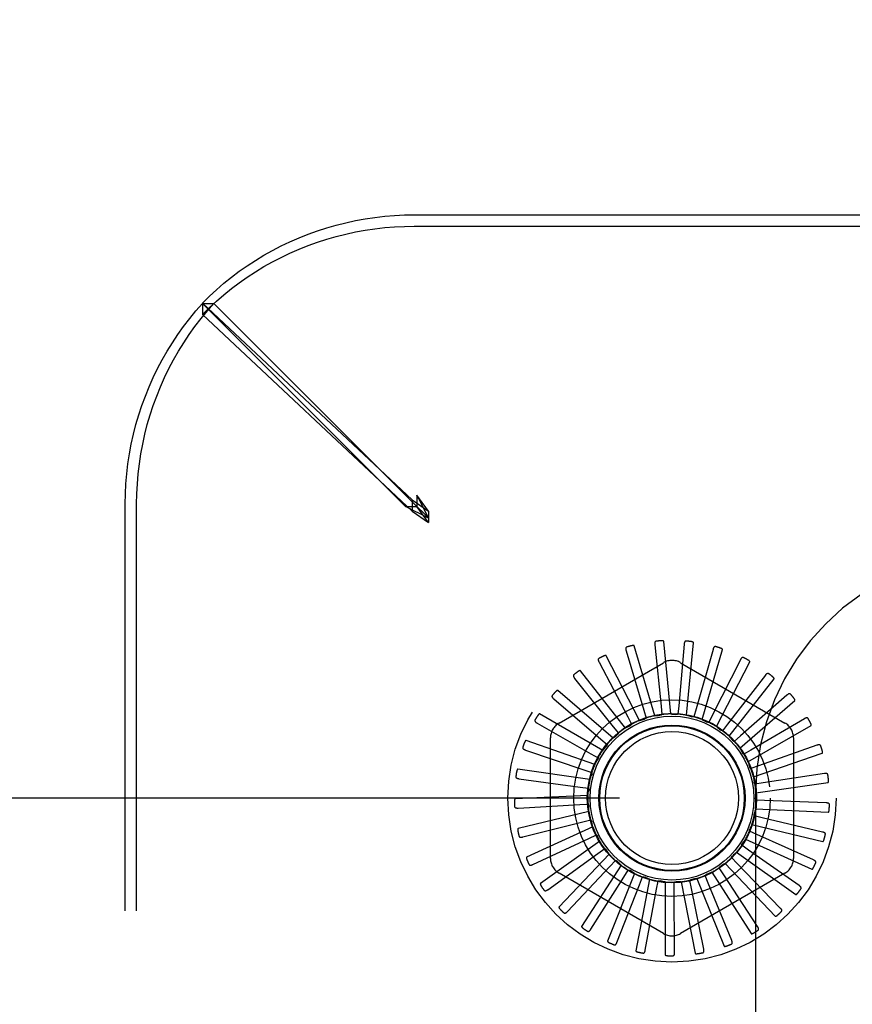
# Model space of a CAD drawing. Header units: inches. Extents: x 0 to 189, y 0 to 122.
# Tile 29 of 51: x 24.9 to 26.33, y 107.85 to 109.54. Entities that reach past the tile are written whole.
import ezdxf

# ---------------------------------------------------------------- set-up
doc = ezdxf.new("R2010")
doc.units = ezdxf.units.IN
doc.header["$LTSCALE"] = 10.388889
doc.header["$MEASUREMENT"] = 0
doc.linetypes.add('HIDDEN', pattern=[0.2, 0.1, -0.1])
doc.layers.get('0').update_dxf_attribs({"linetype": 'CONTINUOUS'})
doc.layers.add('DEFAULT_2', color=8, linetype='HIDDEN')
doc.layers.add('DIMENSIONS', color=7, linetype='CONTINUOUS')
doc.styles.get("Standard").update_dxf_attribs({"font": 'arial.ttf'})
doc.dimstyles.new('DIMSTYLE_1', dxfattribs={"dimtxt": 0.833333, "dimasz": 1.111111, "dimexe": 0.09, "dimexo": 0.07, "dimgap": 0.0375, "dimtad": 0, "dimtih": 1, "dimtoh": 1, "dimzin": 4, "dimdsep": 46, "dimtxsty": 'Standard', "dimblk": '_FILLED', "dimblk1": '_FILLED', "dimblk2": '_FILLED', "dimcen": 0.09, "dimazin": 1, "dimtfac": 1, "dimtdec": 3, "dimtofl": 0, "dimtmove": 0, "dimatfit": 3, "dimldrblk": '_FILLED', "dimfxl": 0, "dimtolj": 1, "dimtzin": 4, "dimarcsym": 0})

# ---------------------------------------------------------------- blocks, each defined once
blk = doc.blocks.new('_FILLED')
at = {"color": 0, "linetype": 'ByBlock'}
blk.add_solid([(0, 0), (-1, 0.2), (-1, -0.2)], dxfattribs=at)
blk = doc.blocks.new('*D18')
at = {"layer": 'DIMENSIONS', "color": 2, "linetype": 'Continuous'}
for p, q in [((18.7726, 114.7318), (18.7726, 118.0742)), ((26.5836, 108.8533), (26.5836, 118.0742)), ((18.7726, 117.0742), (21.1292, 117.0742)), ((26.5836, 117.0742), (24.2271, 117.0742))]:
    blk.add_line(p, q, dxfattribs=at)
at = {"layer": 'DIMENSIONS', "color": 2, "linetype": 'Continuous', "xscale": 1.1111111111, "yscale": 1.1111111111, "zscale": 1.1111111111, "rotation": 180}
blk.add_blockref('_FILLED', (18.7726, 117.0742), dxfattribs=at)
at = {"layer": 'DIMENSIONS', "color": 2, "linetype": 'Continuous', "xscale": 1.1111111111, "yscale": 1.1111111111, "zscale": 1.1111111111}
blk.add_blockref('_FILLED', (26.5836, 117.0742), dxfattribs=at)
at = {"layer": 'DIMENSIONS', "color": 2, "linetype": 'Continuous', "insert": (22.6781, 117.4908), "char_height": 0.83333, "width": 2.26456, "attachment_point": 2, "line_spacing_factor": 0.9}
blk.add_mtext('7.81', dxfattribs=at)
blk = doc.blocks.new('*D20')
at = {"layer": 'DIMENSIONS', "color": 2, "linetype": 'Continuous'}
for p, q in [((25.9309, 108.2006), (15.8859, 108.2006)), ((16.8859, 108.2006), (16.8859, 105.0339)), ((16.8859, 100.2006), (16.8859, 103.3672)), ((25.9309, 100.2006), (15.8859, 100.2006))]:
    blk.add_line(p, q, dxfattribs=at)
at = {"layer": 'DIMENSIONS', "color": 2, "linetype": 'Continuous', "xscale": 1.1111111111, "yscale": 1.1111111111, "zscale": 1.1111111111}
for p, rotation in [((16.8859, 108.2006), 90), ((16.8859, 100.2006), 270)]:
    blk.add_blockref('_FILLED', p, dxfattribs=dict(at, rotation=rotation))
at = {"layer": 'DIMENSIONS', "color": 2, "linetype": 'Continuous', "insert": (16.8859, 104.6172), "char_height": 0.83333, "width": 2.26456, "attachment_point": 2, "line_spacing_factor": 0.9}
blk.add_mtext('8.00', dxfattribs=at)

msp = doc.modelspace()

# ---------------------------------------------------------------- linework, layer by layer
at = {"layer": 'DEFAULT_2', "color": 8, "linetype": 'HIDDEN'}
for p, q in [((25.5792, 109.2006), (35.5881, 109.2006)), ((25.5792, 109.1811), (35.5881, 109.1811)), ((25.216, 109.0491), (25.216, 109.0297)), ((25.216, 109.0491), (25.5755, 108.712)), ((25.5642, 108.7005), (25.2161, 109.0486)), ((25.2161, 109.0486), (25.2356, 109.0486)), ((25.5837, 108.7005), (25.2356, 109.0486)), ((25.216, 109.0297), (25.5755, 108.6926)), ((25.5755, 108.712), (25.5755, 108.6926)), ((25.5755, 108.712), (25.6037, 108.6927)), ((25.5837, 108.72), (25.5837, 108.7005)), ((25.6037, 108.6927), (25.5837, 108.72)), ((25.0836, 99.6961), (25.0836, 108.705)), ((25.1031, 99.6961), (25.1031, 108.705)), ((25.5642, 108.7005), (25.5837, 108.7005)), ((25.5755, 108.6926), (25.6037, 108.6732)), ((25.6037, 108.6732), (25.5837, 108.7005)), ((25.587, 108.6972), (25.5837, 108.7005)), ((25.5937, 108.6906), (25.587, 108.6972)), ((25.597, 108.6938), (25.5904, 108.707)), ((25.6037, 108.6805), (25.5936, 108.6905)), ((25.6037, 108.6805), (25.5937, 108.6906)), ((25.6037, 108.6805), (25.597, 108.6938)), ((25.6037, 108.6927), (25.6037, 108.6732)), ((25.6037, 108.6805), (25.5904, 108.6872)), ((25.9916, 108.3418), (25.9564, 108.4617)), ((25.9917, 108.4635), (26.0025, 108.358)), ((26.0189, 108.3448), (26.007, 108.4692)), ((26.042, 108.4643), (26.0326, 108.3587)), ((26.0462, 108.3426), (26.0581, 108.467)), ((26.0915, 108.4556), (26.0623, 108.3536)), ((26.0726, 108.3353), (26.1078, 108.4552)), ((25.9654, 108.3336), (25.9081, 108.4447)), ((25.9424, 108.4532), (25.973, 108.3516)), ((26.1385, 108.4377), (26.0906, 108.3431)), ((25.8274, 108.3293), (26.0066, 108.4327)), ((25.8961, 108.4337), (25.9453, 108.3398)), ((26.0357, 108.4327), (26.2149, 108.3293)), ((26.0972, 108.3231), (26.1545, 108.4342)), ((25.8542, 108.4058), (25.9204, 108.3229)), ((25.9412, 108.3207), (25.864, 108.4189)), ((26.1813, 108.4112), (26.1163, 108.3274)), ((26.119, 108.3065), (26.1963, 108.4048)), ((25.8184, 108.3705), (25.899, 108.3016)), ((25.92, 108.3034), (25.8255, 108.3852)), ((26.2182, 108.3771), (26.1385, 108.3071)), ((26.0025, 108.358), (26.0039, 108.3438)), ((26.0326, 108.3587), (26.0313, 108.3445)), ((26.0623, 108.3536), (26.0584, 108.3399)), ((26.1373, 108.2861), (26.2318, 108.3679)), ((25.9023, 108.2824), (25.7941, 108.3448)), ((25.9453, 108.3398), (25.9519, 108.3271)), ((25.973, 108.3516), (25.9771, 108.3379)), ((26.0906, 108.3431), (26.0841, 108.3304)), ((26.2481, 108.3366), (26.1566, 108.2829)), ((25.7899, 108.3291), (25.8821, 108.2767)), ((25.9204, 108.3229), (25.9292, 108.3117)), ((25.9494, 108.3248), (25.9492, 108.3247)), ((26.1163, 108.3274), (26.1075, 108.3161)), ((26.1514, 108.2626), (26.2596, 108.3251)), ((25.8128, 108.0971), (25.8128, 108.304)), ((26.1385, 108.3071), (26.1278, 108.2977)), ((26.2295, 108.304), (26.2295, 108.0971)), ((25.889, 108.2584), (25.7709, 108.2993)), ((25.899, 108.3016), (25.9099, 108.2923)), ((26.2697, 108.2912), (26.1697, 108.2558)), ((25.7697, 108.283), (25.8702, 108.249)), ((25.8821, 108.2767), (25.8945, 108.2696)), ((26.1566, 108.2829), (26.1443, 108.2757)), ((26.1608, 108.2368), (26.2789, 108.2777)), ((26.1697, 108.2558), (26.1563, 108.2511)), ((25.8804, 108.2323), (25.7567, 108.2501)), ((25.8702, 108.249), (25.8837, 108.2444)), ((26.2824, 108.2425), (26.1775, 108.2267)), ((25.7587, 108.2339), (25.8638, 108.2195)), ((25.8638, 108.2195), (25.8779, 108.2176)), ((26.1775, 108.2267), (26.1634, 108.2246)), ((26.1651, 108.2097), (26.2888, 108.2275)), ((25.877, 108.2051), (25.7521, 108.1992)), ((26.1646, 108.2096), (26.1646, 100.1916)), ((25.7571, 108.1836), (25.863, 108.1894)), ((25.863, 108.1894), (25.8773, 108.1902)), ((26.1796, 108.1966), (26.1654, 108.1972)), ((26.2856, 108.1923), (26.1796, 108.1966)), ((25.8787, 108.1778), (25.7573, 108.1483)), ((26.176, 108.1667), (26.1621, 108.17)), ((26.1642, 108.1823), (26.2891, 108.1764)), ((25.7651, 108.134), (25.868, 108.1597)), ((25.8856, 108.1512), (25.7719, 108.0993)), ((25.868, 108.1597), (25.8818, 108.1631)), ((26.1582, 108.1556), (26.2796, 108.1261)), ((26.2793, 108.1424), (26.176, 108.1667)), ((25.8785, 108.1315), (25.8914, 108.1375)), ((26.1668, 108.138), (26.1538, 108.1439)), ((26.2636, 108.0946), (26.1668, 108.138)), ((25.7823, 108.0867), (25.8785, 108.1315)), ((25.8974, 108.1265), (25.7956, 108.054)), ((26.1523, 108.1116), (26.1407, 108.1198)), ((26.1472, 108.1304), (26.2609, 108.0785)), ((25.8082, 108.0436), (25.8942, 108.1057)), ((25.9136, 108.1044), (25.8274, 108.0139)), ((25.8942, 108.1057), (25.9057, 108.114)), ((26.1317, 108.1078), (26.2334, 108.0354)), ((26.2392, 108.0506), (26.1523, 108.1116)), ((25.8417, 108.0061), (25.9144, 108.0834)), ((25.9338, 108.0858), (25.8662, 107.9806)), ((25.9144, 108.0834), (25.9242, 108.0938)), ((26.1121, 108.0886), (26.1983, 107.9982)), ((26.1331, 108.0884), (26.1232, 108.0986)), ((26.2069, 108.0121), (26.1331, 108.0884)), ((26.0066, 107.9684), (25.8274, 108.0719)), ((25.9571, 108.0713), (25.9106, 107.9553)), ((25.9385, 108.0653), (25.9461, 108.0773)), ((26.2149, 108.0719), (26.0357, 107.9684)), ((26.0834, 108.0548), (26.078, 108.068)), ((26.0893, 108.0734), (26.1568, 107.9683)), ((26.1099, 108.0692), (26.1021, 108.0812)), ((26.1678, 107.9804), (26.1099, 108.0692)), ((25.8818, 107.9757), (25.9385, 108.0653)), ((25.9268, 107.9533), (25.9656, 108.0521)), ((25.9827, 108.0615), (25.9591, 107.9388)), ((25.9656, 108.0521), (25.9708, 108.0654)), ((25.9947, 108.0443), (25.9973, 108.0583)), ((26.0097, 108.0568), (26.0097, 107.9318)), ((26.0248, 108.0421), (26.0247, 108.0564)), ((26.0371, 108.0572), (26.0608, 107.9345)), ((26.0547, 108.0456), (26.0519, 108.0596)), ((26.064, 108.0628), (26.1104, 107.9468)), ((26.1235, 107.9566), (26.0834, 108.0548)), ((25.9753, 107.94), (25.9947, 108.0443)), ((26.0255, 107.936), (26.0248, 108.0421)), ((26.0755, 107.9416), (26.0547, 108.0456))]:
    msp.add_line(p, q, dxfattribs=at)
for points in [[(25.216, 109.0491), (25.2278, 109.0609), (25.2401, 109.0722), (25.2527, 109.0831), (25.2657, 109.0936), (25.2791, 109.1037), (25.2928, 109.1133), (25.3069, 109.1225), (25.3212, 109.1312), (25.3359, 109.1394), (25.3508, 109.1471), (25.366, 109.1544), (25.3815, 109.1611), (25.3971, 109.1673), (25.413, 109.173), (25.4291, 109.1782), (25.4453, 109.1829), (25.4617, 109.187), (25.4782, 109.1906), (25.4949, 109.1936), (25.5116, 109.1961), (25.5285, 109.1981), (25.5453, 109.1995), (25.5622, 109.2003), (25.5792, 109.2006)], [(25.216, 109.0297), (25.2278, 109.0414), (25.2401, 109.0527), (25.2527, 109.0636), (25.2657, 109.0741), (25.2791, 109.0842), (25.2928, 109.0938), (25.3069, 109.103), (25.3212, 109.1117), (25.3359, 109.1199), (25.3508, 109.1276), (25.366, 109.1349), (25.3815, 109.1416), (25.3971, 109.1478), (25.413, 109.1536), (25.4291, 109.1587), (25.4453, 109.1634), (25.4617, 109.1675), (25.4782, 109.1711), (25.4949, 109.1742), (25.5116, 109.1766), (25.5285, 109.1786), (25.5453, 109.18), (25.5622, 109.1808), (25.5792, 109.1811)], [(25.0836, 108.705), (25.0839, 108.7222), (25.0848, 108.7394), (25.0862, 108.7566), (25.0882, 108.7737), (25.0908, 108.7907), (25.0939, 108.8076), (25.0976, 108.8244), (25.1019, 108.841), (25.1067, 108.8575), (25.1121, 108.8738), (25.118, 108.8899), (25.1244, 108.9058), (25.1314, 108.9215), (25.1388, 108.9369), (25.1468, 108.952), (25.1553, 108.9668), (25.1643, 108.9813), (25.1737, 108.9955), (25.1837, 109.0093), (25.194, 109.0228), (25.2048, 109.0359), (25.2161, 109.0486)], [(25.1031, 108.705), (25.1034, 108.7222), (25.1043, 108.7394), (25.1057, 108.7566), (25.1077, 108.7737), (25.1103, 108.7907), (25.1134, 108.8076), (25.1171, 108.8244), (25.1214, 108.841), (25.1262, 108.8575), (25.1316, 108.8738), (25.1375, 108.8899), (25.1439, 108.9058), (25.1509, 108.9215), (25.1583, 108.9369), (25.1663, 108.952), (25.1748, 108.9668), (25.1838, 108.9813), (25.1932, 108.9955), (25.2031, 109.0093), (25.2135, 109.0228), (25.2243, 109.0359), (25.2356, 109.0486)], [(25.5904, 108.707), (25.587, 108.7135), (25.5837, 108.72)], [(25.5904, 108.6872), (25.5772, 108.6938), (25.5707, 108.6972), (25.5642, 108.7005)], [(25.5936, 108.6905), (25.587, 108.6972), (25.5837, 108.7005)], [(25.9434, 108.4594), (25.943, 108.4592), (25.9426, 108.459), (25.9423, 108.4587), (25.9421, 108.4583), (25.942, 108.458), (25.9419, 108.4575), (25.9418, 108.4571), (25.9418, 108.4566), (25.9418, 108.456), (25.9419, 108.4555), (25.942, 108.4549), (25.9421, 108.4544), (25.9423, 108.4538), (25.9424, 108.4532)], [(25.9564, 108.4617), (25.9563, 108.4618), (25.9562, 108.4619), (25.9561, 108.462), (25.9559, 108.4621), (25.9557, 108.4622), (25.9555, 108.4622), (25.9553, 108.4622), (25.9551, 108.4623), (25.9548, 108.4623), (25.9546, 108.4623), (25.9543, 108.4622), (25.9541, 108.4622), (25.9538, 108.4622), (25.9535, 108.4621), (25.9532, 108.4621), (25.9529, 108.462), (25.9526, 108.462), (25.9523, 108.4619), (25.952, 108.4618), (25.9517, 108.4618)], [(25.9938, 108.4695), (25.9934, 108.4694), (25.993, 108.4692), (25.9926, 108.469), (25.9923, 108.4686), (25.9921, 108.4683), (25.9919, 108.4679), (25.9918, 108.4674), (25.9917, 108.467), (25.9916, 108.4664), (25.9916, 108.4659), (25.9916, 108.4653), (25.9916, 108.4647), (25.9916, 108.4641), (25.9917, 108.4635)], [(26.007, 108.4692), (26.0069, 108.4694), (26.0068, 108.4695), (26.0067, 108.4696), (26.0066, 108.4697), (26.0064, 108.4698), (26.0062, 108.4699), (26.006, 108.47), (26.0058, 108.47), (26.0055, 108.4701), (26.0053, 108.4701), (26.0051, 108.4702), (26.0048, 108.4702), (26.0045, 108.4702), (26.0043, 108.4702), (26.004, 108.4702), (26.0037, 108.4702), (26.0034, 108.4702), (26.003, 108.4702), (26.0027, 108.4702), (26.0024, 108.4702)], [(26.0452, 108.4698), (26.0447, 108.4698), (26.0443, 108.4697), (26.0439, 108.4695), (26.0436, 108.4693), (26.0433, 108.469), (26.043, 108.4686), (26.0428, 108.4682), (26.0426, 108.4677), (26.0425, 108.4672), (26.0423, 108.4667), (26.0422, 108.4661), (26.0421, 108.4656), (26.042, 108.465), (26.042, 108.4643)], [(26.0581, 108.467), (26.0581, 108.4672), (26.058, 108.4674), (26.0579, 108.4675), (26.0578, 108.4676), (26.0576, 108.4678), (26.0574, 108.4679), (26.0572, 108.468), (26.057, 108.4681), (26.0568, 108.4682), (26.0566, 108.4682), (26.0564, 108.4683), (26.0561, 108.4684), (26.0559, 108.4685), (26.0556, 108.4685), (26.0553, 108.4686), (26.055, 108.4687), (26.0547, 108.4687), (26.0544, 108.4688), (26.0541, 108.4688), (26.0537, 108.4689)], [(26.0957, 108.4603), (26.0953, 108.4604), (26.0948, 108.4604), (26.0944, 108.4603), (26.094, 108.4602), (26.0937, 108.4599), (26.0934, 108.4596), (26.0931, 108.4592), (26.0928, 108.4588), (26.0925, 108.4584), (26.0923, 108.4579), (26.0921, 108.4574), (26.0919, 108.4568), (26.0917, 108.4562), (26.0915, 108.4556)], [(26.1078, 108.4552), (26.1079, 108.4554), (26.1078, 108.4556), (26.1078, 108.4557), (26.1076, 108.4559), (26.1075, 108.456), (26.1074, 108.4562), (26.1072, 108.4563), (26.107, 108.4564), (26.1068, 108.4566), (26.1066, 108.4567), (26.1064, 108.4568), (26.1062, 108.4569), (26.1059, 108.4571), (26.1057, 108.4572), (26.1054, 108.4573), (26.1051, 108.4574), (26.1048, 108.4575), (26.1045, 108.4576), (26.1043, 108.4577), (26.104, 108.4578)], [(25.8958, 108.44), (25.8955, 108.4398), (25.8951, 108.4395), (25.8949, 108.4391), (25.8948, 108.4387), (25.8947, 108.4383), (25.8947, 108.4379), (25.8947, 108.4374), (25.8948, 108.4369), (25.8949, 108.4364), (25.8951, 108.4359), (25.8953, 108.4354), (25.8955, 108.4348), (25.8958, 108.4343), (25.8961, 108.4337)], [(25.9081, 108.4447), (25.908, 108.4448), (25.9079, 108.4449), (25.9077, 108.445), (25.9076, 108.445), (25.9074, 108.4451), (25.9072, 108.4451), (25.9069, 108.445), (25.9067, 108.445), (25.9065, 108.445), (25.9063, 108.4449), (25.906, 108.4449), (25.9058, 108.4448), (25.9055, 108.4447), (25.9052, 108.4446), (25.905, 108.4445), (25.9047, 108.4444), (25.9044, 108.4443), (25.9041, 108.4442), (25.9038, 108.444), (25.9035, 108.4439)], [(26.1435, 108.4415), (26.1431, 108.4417), (26.1427, 108.4418), (26.1423, 108.4418), (26.1418, 108.4417), (26.1415, 108.4415), (26.1411, 108.4413), (26.1407, 108.441), (26.1404, 108.4406), (26.14, 108.4402), (26.1397, 108.4398), (26.1394, 108.4393), (26.1391, 108.4388), (26.1388, 108.4383), (26.1385, 108.4377)], [(26.1545, 108.4342), (26.1545, 108.4344), (26.1545, 108.4346), (26.1545, 108.4347), (26.1544, 108.4349), (26.1543, 108.4351), (26.1542, 108.4352), (26.154, 108.4354), (26.1539, 108.4356), (26.1537, 108.4357), (26.1535, 108.4359), (26.1534, 108.4361), (26.1532, 108.4362), (26.1529, 108.4364), (26.1527, 108.4365), (26.1525, 108.4367), (26.1522, 108.4369), (26.152, 108.437), (26.1517, 108.4372), (26.1514, 108.4374), (26.1511, 108.4376)], [(25.8528, 108.412), (25.8525, 108.4117), (25.8522, 108.4113), (25.8521, 108.4109), (25.852, 108.4105), (25.852, 108.4101), (25.852, 108.4096), (25.8522, 108.4092), (25.8523, 108.4087), (25.8526, 108.4083), (25.8528, 108.4078), (25.8531, 108.4073), (25.8535, 108.4068), (25.8538, 108.4063), (25.8542, 108.4058)], [(25.864, 108.4189), (25.8639, 108.419), (25.8637, 108.4191), (25.8635, 108.4191), (25.8633, 108.4191), (25.8632, 108.4191), (25.8629, 108.4191), (25.8627, 108.419), (25.8625, 108.4189), (25.8623, 108.4189), (25.8621, 108.4188), (25.8619, 108.4187), (25.8616, 108.4185), (25.8614, 108.4184), (25.8611, 108.4183), (25.8609, 108.4181), (25.8606, 108.418), (25.8604, 108.4178), (25.8601, 108.4176), (25.8599, 108.4174), (25.8596, 108.4173)], [(26.1869, 108.414), (26.1865, 108.4143), (26.1861, 108.4144), (26.1857, 108.4145), (26.1853, 108.4145), (26.1849, 108.4144), (26.1845, 108.4142), (26.1841, 108.414), (26.1836, 108.4137), (26.1832, 108.4134), (26.1828, 108.413), (26.1824, 108.4126), (26.1821, 108.4122), (26.1817, 108.4117), (26.1813, 108.4112)], [(26.1963, 108.4048), (26.1964, 108.4049), (26.1964, 108.4051), (26.1964, 108.4053), (26.1963, 108.4054), (26.1963, 108.4056), (26.1962, 108.4058), (26.1961, 108.406), (26.196, 108.4062), (26.1958, 108.4064), (26.1957, 108.4066), (26.1955, 108.4068), (26.1954, 108.407), (26.1952, 108.4072), (26.195, 108.4074), (26.1948, 108.4076), (26.1946, 108.4078), (26.1944, 108.408), (26.1941, 108.4082), (26.1939, 108.4084), (26.1937, 108.4086)], [(25.8158, 108.3763), (25.8156, 108.3759), (25.8154, 108.3755), (25.8153, 108.3751), (25.8153, 108.3747), (25.8154, 108.3743), (25.8155, 108.3739), (25.8157, 108.3734), (25.816, 108.373), (25.8163, 108.3726), (25.8167, 108.3722), (25.817, 108.3718), (25.8175, 108.3714), (25.8179, 108.3709), (25.8184, 108.3705)], [(25.8255, 108.3852), (25.8254, 108.3853), (25.8252, 108.3853), (25.825, 108.3853), (25.8248, 108.3853), (25.8246, 108.3853), (25.8245, 108.3852), (25.8243, 108.3851), (25.8241, 108.385), (25.8239, 108.3849), (25.8237, 108.3847), (25.8235, 108.3846), (25.8233, 108.3844), (25.823, 108.3842), (25.8228, 108.3841), (25.8226, 108.3839), (25.8224, 108.3837), (25.8222, 108.3835), (25.822, 108.3832), (25.8217, 108.383), (25.8215, 108.3827)], [(26.2243, 108.3788), (26.224, 108.3791), (26.2236, 108.3793), (26.2232, 108.3795), (26.2228, 108.3795), (26.2224, 108.3795), (26.2219, 108.3794), (26.2215, 108.3793), (26.221, 108.3791), (26.2206, 108.3788), (26.2201, 108.3786), (26.2197, 108.3782), (26.2192, 108.3779), (26.2187, 108.3775), (26.2182, 108.3771)], [(26.2318, 108.3679), (26.2319, 108.3681), (26.2319, 108.3682), (26.232, 108.3684), (26.232, 108.3686), (26.2319, 108.3688), (26.2319, 108.369), (26.2318, 108.3692), (26.2317, 108.3694), (26.2316, 108.3696), (26.2315, 108.3698), (26.2314, 108.3701), (26.2313, 108.3703), (26.2311, 108.3705), (26.231, 108.3707), (26.2308, 108.371), (26.2307, 108.3712), (26.2305, 108.3715), (26.2303, 108.3717), (26.2301, 108.372), (26.2299, 108.3723)], [(25.7941, 108.3448), (25.7939, 108.3449), (25.7938, 108.3449), (25.7936, 108.3449), (25.7934, 108.3448), (25.7932, 108.3447), (25.7931, 108.3446), (25.7929, 108.3445), (25.7927, 108.3443), (25.7926, 108.3442), (25.7924, 108.344), (25.7922, 108.3438), (25.792, 108.3436), (25.7919, 108.3434), (25.7917, 108.3432), (25.7915, 108.343), (25.7913, 108.3427), (25.7912, 108.3425), (25.791, 108.3422), (25.7908, 108.3419), (25.7906, 108.3416)], [(25.9654, 108.3336), (25.9675, 108.3343), (25.9697, 108.3349), (25.9718, 108.3355), (25.974, 108.3361)], [(25.9771, 108.3379), (25.9767, 108.3375), (25.9762, 108.3371), (25.9757, 108.3368), (25.9751, 108.3365), (25.9746, 108.3363), (25.974, 108.3361)], [(25.9916, 108.3418), (25.9938, 108.342), (25.996, 108.3422), (25.9982, 108.3424), (26.0005, 108.3426)], [(26.0039, 108.3438), (26.0034, 108.3434), (26.0029, 108.3432), (26.0023, 108.3429), (26.0017, 108.3427), (26.0011, 108.3426), (26.0005, 108.3426)], [(26.0189, 108.3448), (26.0211, 108.3446), (26.0233, 108.3444), (26.0255, 108.3442), (26.0277, 108.3439)], [(26.0313, 108.3445), (26.0308, 108.3442), (26.0302, 108.344), (26.0296, 108.3439), (26.0289, 108.3439), (26.0283, 108.3439), (26.0277, 108.3439)], [(26.0462, 108.3426), (26.0483, 108.342), (26.0505, 108.3414), (26.0526, 108.3408), (26.0547, 108.3401)], [(26.0584, 108.3399), (26.0578, 108.3398), (26.0572, 108.3397), (26.0565, 108.3397), (26.0559, 108.3398), (26.0553, 108.3399), (26.0547, 108.3401)], [(26.2544, 108.3371), (26.2541, 108.3375), (26.2538, 108.3378), (26.2534, 108.338), (26.253, 108.3381), (26.2526, 108.3382), (26.2522, 108.3382), (26.2517, 108.3381), (26.2512, 108.338), (26.2507, 108.3379), (26.2502, 108.3377), (26.2497, 108.3375), (26.2492, 108.3372), (26.2486, 108.3369), (26.2481, 108.3366)], [(25.7863, 108.3343), (25.7861, 108.3339), (25.786, 108.3334), (25.786, 108.333), (25.7861, 108.3326), (25.7862, 108.3322), (25.7864, 108.3318), (25.7867, 108.3314), (25.7871, 108.3311), (25.7874, 108.3307), (25.7879, 108.3304), (25.7883, 108.3301), (25.7888, 108.3297), (25.7893, 108.3294), (25.7899, 108.3291)], [(25.9412, 108.3207), (25.9425, 108.3214), (25.9439, 108.3221), (25.9452, 108.3227), (25.9465, 108.3234), (25.9478, 108.3241), (25.9492, 108.3247)], [(25.9519, 108.3271), (25.9516, 108.3267), (25.9512, 108.3262), (25.9508, 108.3258), (25.9504, 108.3254), (25.9499, 108.3251), (25.9494, 108.3248)], [(26.0726, 108.3353), (26.0746, 108.3343), (26.0766, 108.3333), (26.0786, 108.3323), (26.0805, 108.3312)], [(26.0841, 108.3304), (26.0835, 108.3304), (26.0829, 108.3304), (26.0822, 108.3305), (26.0816, 108.3307), (26.0811, 108.3309), (26.0805, 108.3312)], [(26.0972, 108.3231), (26.099, 108.3218), (26.1007, 108.3204), (26.1025, 108.319), (26.1042, 108.3176)], [(26.2596, 108.3251), (26.2598, 108.3252), (26.2598, 108.3253), (26.2599, 108.3255), (26.2599, 108.3257), (26.2599, 108.3259), (26.2599, 108.3261), (26.2599, 108.3263), (26.2599, 108.3265), (26.2598, 108.3267), (26.2598, 108.327), (26.2597, 108.3272), (26.2596, 108.3274), (26.2595, 108.3277), (26.2594, 108.328), (26.2593, 108.3282), (26.2592, 108.3285), (26.259, 108.3288), (26.2589, 108.3291), (26.2588, 108.3294), (26.2586, 108.3297)], [(25.92, 108.3034), (25.9217, 108.3048), (25.9234, 108.3062), (25.9252, 108.3075), (25.927, 108.3088)], [(25.9292, 108.3117), (25.929, 108.3112), (25.9287, 108.3106), (25.9283, 108.3101), (25.9279, 108.3096), (25.9275, 108.3092), (25.927, 108.3088)], [(26.1075, 108.3161), (26.1069, 108.3162), (26.1063, 108.3164), (26.1057, 108.3166), (26.1052, 108.3169), (26.1046, 108.3172), (26.1042, 108.3176)], [(26.119, 108.3065), (26.1205, 108.3049), (26.122, 108.3032), (26.1234, 108.3015), (26.1248, 108.2998)], [(25.7652, 108.2874), (25.7651, 108.287), (25.7651, 108.2865), (25.7652, 108.2861), (25.7653, 108.2857), (25.7655, 108.2854), (25.7658, 108.285), (25.7662, 108.2847), (25.7666, 108.2844), (25.767, 108.2842), (25.7675, 108.2839), (25.768, 108.2837), (25.7686, 108.2834), (25.7691, 108.2832), (25.7697, 108.283)], [(25.7709, 108.2993), (25.7707, 108.2993), (25.7706, 108.2993), (25.7704, 108.2992), (25.7702, 108.2991), (25.7701, 108.299), (25.7699, 108.2989), (25.7698, 108.2987), (25.7696, 108.2985), (25.7695, 108.2983), (25.7694, 108.2981), (25.7692, 108.2979), (25.7691, 108.2977), (25.769, 108.2975), (25.7688, 108.2972), (25.7687, 108.297), (25.7686, 108.2967), (25.7685, 108.2964), (25.7683, 108.2961), (25.7682, 108.2958), (25.7681, 108.2955)], [(25.9023, 108.2824), (25.9038, 108.2841), (25.9052, 108.2858), (25.9067, 108.2874), (25.9082, 108.2891)], [(25.9099, 108.2923), (25.9097, 108.2917), (25.9095, 108.2911), (25.9093, 108.2906), (25.9089, 108.29), (25.9086, 108.2895), (25.9082, 108.2891)], [(26.1278, 108.2977), (26.1272, 108.2979), (26.1267, 108.2982), (26.1262, 108.2985), (26.1257, 108.2989), (26.1252, 108.2993), (26.1248, 108.2998)], [(26.1373, 108.2861), (26.1385, 108.2842), (26.1396, 108.2823), (26.1407, 108.2803), (26.1417, 108.2784)], [(26.276, 108.2905), (26.2758, 108.2909), (26.2756, 108.2913), (26.2752, 108.2916), (26.2749, 108.2918), (26.2745, 108.2919), (26.274, 108.292), (26.2736, 108.292), (26.2731, 108.292), (26.2726, 108.292), (26.272, 108.2919), (26.2715, 108.2917), (26.2709, 108.2916), (26.2703, 108.2914), (26.2697, 108.2912)], [(25.8945, 108.2696), (25.8945, 108.269), (25.8944, 108.2684), (25.8942, 108.2678), (25.894, 108.2672), (25.8938, 108.2666), (25.8935, 108.2661)], [(26.1443, 108.2757), (26.1437, 108.2761), (26.1433, 108.2764), (26.1428, 108.2769), (26.1424, 108.2773), (26.142, 108.2778), (26.1417, 108.2784)], [(26.2789, 108.2777), (26.279, 108.2778), (26.2791, 108.2779), (26.2792, 108.278), (26.2793, 108.2782), (26.2793, 108.2784), (26.2794, 108.2786), (26.2794, 108.2788), (26.2794, 108.279), (26.2794, 108.2793), (26.2794, 108.2795), (26.2793, 108.2798), (26.2793, 108.28), (26.2793, 108.2803), (26.2792, 108.2806), (26.2792, 108.2808), (26.2791, 108.2811), (26.279, 108.2814), (26.2789, 108.2817), (26.2788, 108.282), (26.2788, 108.2823)], [(25.889, 108.2584), (25.8901, 108.2603), (25.8912, 108.2623), (25.8923, 108.2642), (25.8935, 108.2661)], [(26.1514, 108.2626), (26.1522, 108.2605), (26.1529, 108.2584), (26.1536, 108.2563), (26.1543, 108.2541)], [(26.1563, 108.2511), (26.1558, 108.2515), (26.1554, 108.252), (26.155, 108.2525), (26.1547, 108.253), (26.1545, 108.2536), (26.1543, 108.2541)], [(25.7534, 108.2374), (25.7534, 108.2369), (25.7534, 108.2365), (25.7536, 108.2361), (25.7538, 108.2358), (25.7541, 108.2355), (25.7545, 108.2352), (25.7549, 108.2349), (25.7553, 108.2347), (25.7558, 108.2345), (25.7563, 108.2344), (25.7569, 108.2342), (25.7575, 108.2341), (25.758, 108.234), (25.7587, 108.2339)], [(25.7567, 108.2501), (25.7566, 108.2501), (25.7564, 108.2501), (25.7563, 108.25), (25.7561, 108.2499), (25.756, 108.2497), (25.7559, 108.2495), (25.7558, 108.2494), (25.7557, 108.2492), (25.7555, 108.2489), (25.7555, 108.2487), (25.7554, 108.2485), (25.7553, 108.2482), (25.7552, 108.248), (25.7551, 108.2477), (25.755, 108.2474), (25.755, 108.2472), (25.7549, 108.2468), (25.7548, 108.2465), (25.7548, 108.2462), (25.7547, 108.2459)], [(25.8804, 108.2323), (25.8811, 108.2345), (25.8819, 108.2366), (25.8826, 108.2387), (25.8834, 108.2407)], [(25.8837, 108.2444), (25.8838, 108.2438), (25.8838, 108.2432), (25.8838, 108.2425), (25.8837, 108.2419), (25.8836, 108.2413), (25.8834, 108.2407)], [(26.1608, 108.2368), (26.1611, 108.2346), (26.1614, 108.2324), (26.1617, 108.2302), (26.162, 108.228)], [(26.2884, 108.2407), (26.2883, 108.2411), (26.2881, 108.2415), (26.2879, 108.2418), (26.2876, 108.2421), (26.2872, 108.2423), (26.2868, 108.2425), (26.2863, 108.2426), (26.2858, 108.2427), (26.2853, 108.2427), (26.2848, 108.2427), (26.2842, 108.2427), (26.2836, 108.2427), (26.283, 108.2426), (26.2824, 108.2425)], [(26.1634, 108.2246), (26.163, 108.2251), (26.1627, 108.2256), (26.1624, 108.2262), (26.1622, 108.2268), (26.1621, 108.2274), (26.162, 108.228)], [(26.2888, 108.2275), (26.289, 108.2276), (26.2891, 108.2277), (26.2892, 108.2278), (26.2893, 108.2279), (26.2894, 108.2281), (26.2895, 108.2283), (26.2895, 108.2285), (26.2896, 108.2287), (26.2896, 108.229), (26.2896, 108.2292), (26.2897, 108.2295), (26.2897, 108.2297), (26.2897, 108.23), (26.2897, 108.2303), (26.2897, 108.2306), (26.2897, 108.2309), (26.2897, 108.2312), (26.2896, 108.2315), (26.2896, 108.2318), (26.2896, 108.2322)], [(25.877, 108.2051), (25.8772, 108.2074), (25.8776, 108.2096), (25.8779, 108.2118), (25.8783, 108.2139)], [(25.8779, 108.2176), (25.8781, 108.217), (25.8783, 108.2164), (25.8784, 108.2158), (25.8784, 108.2152), (25.8784, 108.2146), (25.8783, 108.2139)], [(26.1651, 108.2097), (26.165, 108.2075), (26.1649, 108.2053), (26.1648, 108.2031), (26.1646, 108.2008)], [(26.1654, 108.1972), (26.1651, 108.1978), (26.1649, 108.1984), (26.1647, 108.199), (26.1646, 108.1996), (26.1646, 108.2002), (26.1646, 108.2008)], [(25.7521, 108.1992), (25.752, 108.1992), (25.7518, 108.1991), (25.7517, 108.199), (25.7516, 108.1988), (25.7515, 108.1986), (25.7514, 108.1984), (25.7513, 108.1982), (25.7513, 108.198), (25.7512, 108.1978), (25.7511, 108.1976), (25.7511, 108.1973), (25.7511, 108.1971), (25.751, 108.1968), (25.751, 108.1965), (25.751, 108.1962), (25.751, 108.1959), (25.7509, 108.1956), (25.7509, 108.1953), (25.7509, 108.195), (25.7509, 108.1947)], [(25.7513, 108.1861), (25.7513, 108.1856), (25.7515, 108.1852), (25.7517, 108.1848), (25.752, 108.1845), (25.7523, 108.1843), (25.7527, 108.1841), (25.7532, 108.1839), (25.7537, 108.1838), (25.7542, 108.1837), (25.7547, 108.1837), (25.7553, 108.1836), (25.7559, 108.1836), (25.7565, 108.1836), (25.7571, 108.1836)], [(25.8773, 108.1902), (25.8776, 108.1896), (25.8778, 108.1891), (25.8781, 108.1885), (25.8782, 108.1879), (25.8783, 108.1873), (25.8783, 108.1867)], [(25.8787, 108.1778), (25.8786, 108.18), (25.8785, 108.1822), (25.8784, 108.1844), (25.8783, 108.1867)], [(26.2912, 108.1893), (26.2912, 108.1898), (26.2911, 108.1902), (26.2909, 108.1906), (26.2906, 108.1909), (26.2903, 108.1912), (26.2899, 108.1915), (26.2895, 108.1917), (26.289, 108.1918), (26.2885, 108.192), (26.288, 108.1921), (26.2874, 108.1922), (26.2868, 108.1922), (26.2862, 108.1923), (26.2856, 108.1923)], [(26.1621, 108.17), (26.162, 108.1706), (26.1619, 108.1712), (26.1618, 108.1718), (26.1619, 108.1725), (26.162, 108.1731), (26.1621, 108.1737)], [(26.1642, 108.1823), (26.1637, 108.1801), (26.1632, 108.178), (26.1627, 108.1758), (26.1621, 108.1737)], [(26.2891, 108.1764), (26.2892, 108.1764), (26.2894, 108.1765), (26.2895, 108.1766), (26.2897, 108.1767), (26.2898, 108.1769), (26.2899, 108.177), (26.29, 108.1772), (26.2901, 108.1774), (26.2901, 108.1777), (26.2902, 108.1779), (26.2903, 108.1781), (26.2903, 108.1784), (26.2904, 108.1786), (26.2905, 108.1789), (26.2905, 108.1792), (26.2906, 108.1795), (26.2906, 108.1798), (26.2906, 108.1801), (26.2907, 108.1805), (26.2907, 108.1808)], [(25.8818, 108.1631), (25.8822, 108.1627), (25.8826, 108.1622), (25.8829, 108.1616), (25.8832, 108.1611), (25.8834, 108.1605), (25.8835, 108.1599)], [(25.8856, 108.1512), (25.885, 108.1534), (25.8845, 108.1555), (25.884, 108.1577), (25.8835, 108.1599)], [(26.1582, 108.1556), (26.1573, 108.1535), (26.1564, 108.1515), (26.1554, 108.1495), (26.1545, 108.1475)], [(25.7573, 108.1483), (25.7571, 108.1482), (25.757, 108.1481), (25.7569, 108.148), (25.7568, 108.1478), (25.7567, 108.1476), (25.7567, 108.1474), (25.7566, 108.1472), (25.7566, 108.147), (25.7566, 108.1468), (25.7566, 108.1465), (25.7566, 108.1463), (25.7566, 108.146), (25.7566, 108.1457), (25.7566, 108.1455), (25.7567, 108.1452), (25.7567, 108.1449), (25.7568, 108.1446), (25.7568, 108.1443), (25.7569, 108.1439), (25.757, 108.1436)], [(25.7589, 108.1353), (25.759, 108.1348), (25.7593, 108.1344), (25.7596, 108.1341), (25.7599, 108.1339), (25.7603, 108.1337), (25.7607, 108.1336), (25.7612, 108.1335), (25.7617, 108.1335), (25.7622, 108.1335), (25.7627, 108.1335), (25.7633, 108.1336), (25.7639, 108.1337), (25.7645, 108.1338), (25.7651, 108.134)], [(25.8914, 108.1375), (25.8919, 108.1371), (25.8924, 108.1366), (25.8928, 108.1362), (25.8932, 108.1357), (25.8935, 108.1351), (25.8937, 108.1346)], [(25.8974, 108.1265), (25.8964, 108.1285), (25.8955, 108.1305), (25.8946, 108.1325), (25.8937, 108.1346)], [(26.1538, 108.1439), (26.1538, 108.1445), (26.1538, 108.1451), (26.1539, 108.1457), (26.154, 108.1463), (26.1542, 108.1469), (26.1545, 108.1475)], [(26.2842, 108.1384), (26.2842, 108.1389), (26.2842, 108.1393), (26.2841, 108.1397), (26.2839, 108.1401), (26.2836, 108.1405), (26.2833, 108.1408), (26.2829, 108.141), (26.2825, 108.1413), (26.2821, 108.1415), (26.2816, 108.1417), (26.281, 108.1419), (26.2805, 108.1421), (26.2799, 108.1423), (26.2793, 108.1424)], [(26.1407, 108.1198), (26.1407, 108.1204), (26.1409, 108.121), (26.1411, 108.1216), (26.1413, 108.1222), (26.1416, 108.1227), (26.142, 108.1232)], [(26.1472, 108.1304), (26.1459, 108.1286), (26.1447, 108.1268), (26.1433, 108.125), (26.142, 108.1232)], [(26.2796, 108.1261), (26.2798, 108.1261), (26.28, 108.1261), (26.2801, 108.1262), (26.2803, 108.1263), (26.2804, 108.1264), (26.2806, 108.1266), (26.2807, 108.1268), (26.2808, 108.127), (26.2809, 108.1272), (26.2811, 108.1274), (26.2812, 108.1276), (26.2813, 108.1278), (26.2814, 108.1281), (26.2815, 108.1283), (26.2816, 108.1286), (26.2817, 108.1289), (26.2818, 108.1292), (26.2819, 108.1295), (26.282, 108.1298), (26.2821, 108.1301)], [(25.9057, 108.114), (25.9063, 108.1138), (25.9068, 108.1134), (25.9073, 108.113), (25.9078, 108.1126), (25.9082, 108.1122), (25.9085, 108.1117)], [(25.9136, 108.1044), (25.9123, 108.1062), (25.911, 108.108), (25.9098, 108.1098), (25.9085, 108.1117)], [(26.1232, 108.0986), (26.1234, 108.0992), (26.1237, 108.0998), (26.124, 108.1003), (26.1243, 108.1008), (26.1247, 108.1013), (26.1252, 108.1017)], [(26.1317, 108.1078), (26.1301, 108.1063), (26.1285, 108.1047), (26.1268, 108.1032), (26.1252, 108.1017)], [(25.7719, 108.0993), (25.7718, 108.0992), (25.7717, 108.0991), (25.7716, 108.0989), (25.7715, 108.0987), (25.7715, 108.0985), (25.7715, 108.0983), (25.7715, 108.0981), (25.7715, 108.0979), (25.7716, 108.0977), (25.7716, 108.0974), (25.7716, 108.0972), (25.7717, 108.0969), (25.7718, 108.0967), (25.7719, 108.0964), (25.7719, 108.0961), (25.772, 108.0958), (25.7721, 108.0956), (25.7722, 108.0953), (25.7724, 108.0949), (25.7725, 108.0946)], [(25.776, 108.0868), (25.7762, 108.0864), (25.7765, 108.0861), (25.7769, 108.0858), (25.7772, 108.0857), (25.7776, 108.0856), (25.7781, 108.0855), (25.7786, 108.0855), (25.779, 108.0856), (25.7796, 108.0857), (25.7801, 108.0858), (25.7806, 108.086), (25.7812, 108.0862), (25.7817, 108.0865), (25.7823, 108.0867)], [(25.9242, 108.0938), (25.9248, 108.0936), (25.9254, 108.0934), (25.9259, 108.0931), (25.9264, 108.0928), (25.9269, 108.0924), (25.9274, 108.092)], [(25.9338, 108.0858), (25.9321, 108.0873), (25.9305, 108.0888), (25.9289, 108.0904), (25.9274, 108.092)], [(26.1021, 108.0812), (26.1024, 108.0817), (26.1027, 108.0822), (26.1032, 108.0827), (26.1036, 108.0831), (26.1041, 108.0835), (26.1046, 108.0838)], [(26.1121, 108.0886), (26.1103, 108.0874), (26.1084, 108.0862), (26.1065, 108.085), (26.1046, 108.0838)], [(26.2677, 108.0898), (26.2678, 108.0902), (26.2679, 108.0907), (26.2678, 108.0911), (26.2677, 108.0915), (26.2675, 108.0919), (26.2673, 108.0922), (26.267, 108.0926), (26.2666, 108.0929), (26.2662, 108.0932), (26.2657, 108.0935), (26.2652, 108.0938), (26.2647, 108.0941), (26.2642, 108.0944), (26.2636, 108.0946)], [(25.9461, 108.0773), (25.9468, 108.0773), (25.9474, 108.0772), (25.948, 108.077), (25.9486, 108.0768), (25.9491, 108.0765), (25.9496, 108.0762)], [(25.9571, 108.0713), (25.9552, 108.0725), (25.9533, 108.0737), (25.9515, 108.0749), (25.9496, 108.0762)], [(26.078, 108.068), (26.0784, 108.0685), (26.0789, 108.0689), (26.0794, 108.0693), (26.0799, 108.0696), (26.0804, 108.0699), (26.081, 108.0702)], [(26.0893, 108.0734), (26.0872, 108.0726), (26.0852, 108.0717), (26.0831, 108.0709), (26.081, 108.0702)], [(26.2609, 108.0785), (26.261, 108.0785), (26.2612, 108.0785), (26.2614, 108.0785), (26.2616, 108.0786), (26.2617, 108.0787), (26.2619, 108.0788), (26.262, 108.079), (26.2622, 108.0792), (26.2624, 108.0793), (26.2625, 108.0795), (26.2627, 108.0797), (26.2628, 108.0799), (26.263, 108.0801), (26.2631, 108.0804), (26.2633, 108.0806), (26.2634, 108.0809), (26.2636, 108.0811), (26.2637, 108.0814), (26.2639, 108.0817), (26.264, 108.082)], [(25.7956, 108.054), (25.7955, 108.0539), (25.7954, 108.0537), (25.7953, 108.0535), (25.7953, 108.0533), (25.7953, 108.0532), (25.7954, 108.0529), (25.7954, 108.0527), (25.7955, 108.0525), (25.7955, 108.0523), (25.7956, 108.0521), (25.7957, 108.0518), (25.7958, 108.0516), (25.7959, 108.0514), (25.7961, 108.0511), (25.7962, 108.0509), (25.7964, 108.0506), (25.7965, 108.0503), (25.7967, 108.05), (25.7968, 108.0498), (25.797, 108.0495)], [(25.9708, 108.0654), (25.9714, 108.0654), (25.9721, 108.0654), (25.9727, 108.0654), (25.9733, 108.0653), (25.9739, 108.0651), (25.9745, 108.0649)], [(25.9827, 108.0615), (25.9806, 108.0623), (25.9786, 108.0631), (25.9765, 108.064), (25.9745, 108.0649)], [(25.9973, 108.0583), (25.9979, 108.0585), (25.9985, 108.0586), (25.9991, 108.0587), (25.9998, 108.0587), (26.0004, 108.0586), (26.001, 108.0585)], [(26.0097, 108.0568), (26.0075, 108.0572), (26.0053, 108.0576), (26.0032, 108.058), (26.001, 108.0585)], [(26.0247, 108.0564), (26.0252, 108.0566), (26.0258, 108.0569), (26.0264, 108.0571), (26.027, 108.0572), (26.0276, 108.0572), (26.0282, 108.0573)], [(26.0371, 108.0572), (26.0349, 108.0572), (26.0327, 108.0572), (26.0305, 108.0572), (26.0282, 108.0573)], [(26.0519, 108.0596), (26.0524, 108.06), (26.0529, 108.0604), (26.0535, 108.0606), (26.054, 108.0609), (26.0546, 108.0611), (26.0552, 108.0612)], [(26.064, 108.0628), (26.0618, 108.0624), (26.0596, 108.0619), (26.0574, 108.0615), (26.0552, 108.0612)], [(26.2423, 108.0451), (26.2425, 108.0455), (26.2426, 108.0459), (26.2427, 108.0464), (26.2426, 108.0468), (26.2425, 108.0472), (26.2423, 108.0476), (26.2421, 108.048), (26.2418, 108.0484), (26.2414, 108.0488), (26.241, 108.0492), (26.2406, 108.0495), (26.2402, 108.0499), (26.2397, 108.0503), (26.2392, 108.0506)], [(25.8019, 108.0425), (25.8023, 108.0421), (25.8026, 108.0419), (25.803, 108.0417), (25.8034, 108.0416), (25.8038, 108.0415), (25.8043, 108.0416), (25.8047, 108.0417), (25.8052, 108.0419), (25.8057, 108.0421), (25.8061, 108.0423), (25.8066, 108.0426), (25.8071, 108.0429), (25.8076, 108.0432), (25.8082, 108.0436)], [(26.2334, 108.0354), (26.2336, 108.0353), (26.2338, 108.0353), (26.2339, 108.0353), (26.2341, 108.0353), (26.2343, 108.0354), (26.2345, 108.0355), (26.2347, 108.0356), (26.2349, 108.0357), (26.2351, 108.0359), (26.2352, 108.036), (26.2354, 108.0362), (26.2356, 108.0364), (26.2358, 108.0366), (26.236, 108.0368), (26.2362, 108.037), (26.2364, 108.0372), (26.2366, 108.0374), (26.2368, 108.0377), (26.237, 108.0379), (26.2372, 108.0381)], [(25.8274, 108.0139), (25.8273, 108.0138), (25.8273, 108.0136), (25.8272, 108.0135), (25.8273, 108.0133), (25.8273, 108.0131), (25.8274, 108.0129), (25.8275, 108.0127), (25.8276, 108.0125), (25.8277, 108.0123), (25.8278, 108.0121), (25.8279, 108.0119), (25.8281, 108.0116), (25.8283, 108.0114), (25.8284, 108.0112), (25.8286, 108.011), (25.8288, 108.0108), (25.829, 108.0105), (25.8292, 108.0103), (25.8295, 108.01), (25.8297, 108.0098)], [(25.8358, 108.0038), (25.8362, 108.0036), (25.8366, 108.0034), (25.837, 108.0033), (25.8374, 108.0032), (25.8378, 108.0033), (25.8383, 108.0034), (25.8387, 108.0036), (25.8391, 108.0038), (25.8396, 108.0041), (25.84, 108.0045), (25.8404, 108.0048), (25.8409, 108.0052), (25.8413, 108.0057), (25.8417, 108.0061)], [(26.1983, 107.9982), (26.1985, 107.9981), (26.1986, 107.998), (26.1988, 107.998), (26.199, 107.998), (26.1992, 107.998), (26.1994, 107.9981), (26.1996, 107.9982), (26.1998, 107.9983), (26.2, 107.9984), (26.2002, 107.9985), (26.2004, 107.9986), (26.2007, 107.9987), (26.2009, 107.9989), (26.2011, 107.9991), (26.2013, 107.9992), (26.2016, 107.9994), (26.2018, 107.9996), (26.2021, 107.9998), (26.2023, 108), (26.2026, 108.0003)], [(26.2088, 108.0061), (26.2091, 108.0065), (26.2094, 108.0068), (26.2095, 108.0072), (26.2095, 108.0077), (26.2095, 108.0081), (26.2094, 108.0085), (26.2092, 108.0089), (26.209, 108.0094), (26.2087, 108.0098), (26.2084, 108.0103), (26.2081, 108.0107), (26.2077, 108.0112), (26.2073, 108.0116), (26.2069, 108.0121)], [(25.8662, 107.9806), (25.8662, 107.9805), (25.8661, 107.9803), (25.8662, 107.9801), (25.8662, 107.98), (25.8663, 107.9798), (25.8664, 107.9796), (25.8665, 107.9794), (25.8667, 107.9792), (25.8668, 107.9791), (25.867, 107.9789), (25.8672, 107.9787), (25.8673, 107.9785), (25.8675, 107.9783), (25.8677, 107.9782), (25.868, 107.978), (25.8682, 107.9778), (25.8684, 107.9776), (25.8687, 107.9774), (25.8689, 107.9772), (25.8692, 107.9771)], [(25.8764, 107.9723), (25.8768, 107.9721), (25.8772, 107.972), (25.8777, 107.972), (25.8781, 107.972), (25.8785, 107.9722), (25.8789, 107.9724), (25.8793, 107.9726), (25.8796, 107.973), (25.88, 107.9733), (25.8804, 107.9737), (25.8807, 107.9742), (25.8811, 107.9746), (25.8814, 107.9751), (25.8818, 107.9757)], [(26.1568, 107.9683), (26.157, 107.9682), (26.1571, 107.9681), (26.1573, 107.968), (26.1575, 107.968), (26.1577, 107.968), (26.1579, 107.968), (26.1581, 107.9681), (26.1583, 107.9681), (26.1585, 107.9682), (26.1587, 107.9682), (26.159, 107.9683), (26.1592, 107.9684), (26.1595, 107.9685), (26.1597, 107.9686), (26.16, 107.9688), (26.1603, 107.9689), (26.1605, 107.969), (26.1608, 107.9692), (26.1611, 107.9694), (26.1614, 107.9695)], [(26.1686, 107.9741), (26.169, 107.9744), (26.1693, 107.9747), (26.1695, 107.9751), (26.1696, 107.9755), (26.1696, 107.9759), (26.1696, 107.9764), (26.1695, 107.9768), (26.1694, 107.9773), (26.1692, 107.9778), (26.169, 107.9783), (26.1688, 107.9788), (26.1685, 107.9793), (26.1682, 107.9798), (26.1678, 107.9804)], [(25.9106, 107.9553), (25.9106, 107.9551), (25.9106, 107.955), (25.9107, 107.9548), (25.9108, 107.9546), (25.9109, 107.9545), (25.911, 107.9543), (25.9112, 107.9542), (25.9113, 107.954), (25.9115, 107.9539), (25.9117, 107.9537), (25.9119, 107.9536), (25.9121, 107.9534), (25.9124, 107.9533), (25.9126, 107.9531), (25.9129, 107.953), (25.9131, 107.9529), (25.9134, 107.9527), (25.9137, 107.9526), (25.914, 107.9524), (25.9143, 107.9523)], [(25.9222, 107.9491), (25.9227, 107.9489), (25.9231, 107.9489), (25.9235, 107.9489), (25.9239, 107.9491), (25.9243, 107.9493), (25.9246, 107.9496), (25.925, 107.9499), (25.9253, 107.9503), (25.9256, 107.9507), (25.9258, 107.9512), (25.9261, 107.9517), (25.9264, 107.9522), (25.9266, 107.9528), (25.9268, 107.9533)], [(26.1231, 107.9503), (26.1235, 107.9505), (26.1239, 107.9508), (26.1241, 107.9511), (26.1243, 107.9515), (26.1244, 107.9519), (26.1245, 107.9523), (26.1245, 107.9528), (26.1245, 107.9533), (26.1244, 107.9538), (26.1243, 107.9543), (26.1241, 107.9549), (26.1239, 107.9554), (26.1237, 107.956), (26.1235, 107.9566)], [(25.9591, 107.9388), (25.9591, 107.9386), (25.9591, 107.9385), (25.9592, 107.9383), (25.9593, 107.9382), (25.9594, 107.938), (25.9596, 107.9379), (25.9598, 107.9378), (25.96, 107.9377), (25.9602, 107.9376), (25.9604, 107.9375), (25.9606, 107.9374), (25.9609, 107.9373), (25.9611, 107.9372), (25.9614, 107.9371), (25.9617, 107.937), (25.962, 107.9369), (25.9622, 107.9368), (25.9626, 107.9367), (25.9629, 107.9367), (25.9632, 107.9366)], [(25.9716, 107.9349), (25.9721, 107.9348), (25.9725, 107.9349), (25.9729, 107.935), (25.9733, 107.9352), (25.9736, 107.9355), (25.9739, 107.9358), (25.9741, 107.9362), (25.9744, 107.9367), (25.9746, 107.9371), (25.9748, 107.9377), (25.9749, 107.9382), (25.9751, 107.9388), (25.9752, 107.9394), (25.9753, 107.94)], [(26.0097, 107.9318), (26.0097, 107.9316), (26.0098, 107.9315), (26.0099, 107.9313), (26.0101, 107.9312), (26.0102, 107.9311), (26.0104, 107.931), (26.0106, 107.9309), (26.0108, 107.9309), (26.0111, 107.9308), (26.0113, 107.9307), (26.0115, 107.9307), (26.0118, 107.9306), (26.0121, 107.9306), (26.0123, 107.9305), (26.0126, 107.9305), (26.0129, 107.9305), (26.0132, 107.9304), (26.0135, 107.9304), (26.0138, 107.9304), (26.0141, 107.9304)], [(26.0228, 107.9303), (26.0232, 107.9304), (26.0237, 107.9305), (26.024, 107.9307), (26.0243, 107.931), (26.0246, 107.9313), (26.0248, 107.9317), (26.025, 107.9321), (26.0252, 107.9326), (26.0253, 107.9331), (26.0254, 107.9336), (26.0254, 107.9342), (26.0255, 107.9348), (26.0255, 107.9354), (26.0255, 107.936)], [(26.0608, 107.9345), (26.0609, 107.9343), (26.061, 107.9342), (26.0611, 107.9341), (26.0613, 107.934), (26.0614, 107.9339), (26.0616, 107.9339), (26.0618, 107.9338), (26.0621, 107.9338), (26.0623, 107.9338), (26.0625, 107.9337), (26.0628, 107.9337), (26.0631, 107.9337), (26.0633, 107.9337), (26.0636, 107.9337), (26.0639, 107.9338), (26.0642, 107.9338), (26.0645, 107.9338), (26.0648, 107.9339), (26.0651, 107.9339), (26.0655, 107.934)], [(26.0739, 107.9355), (26.0743, 107.9356), (26.0747, 107.9358), (26.0751, 107.9361), (26.0753, 107.9364), (26.0755, 107.9368), (26.0757, 107.9372), (26.0758, 107.9377), (26.0758, 107.9382), (26.0758, 107.9387), (26.0758, 107.9393), (26.0758, 107.9398), (26.0757, 107.9404), (26.0756, 107.941), (26.0755, 107.9416)], [(26.1104, 107.9468), (26.1105, 107.9467), (26.1106, 107.9465), (26.1108, 107.9465), (26.111, 107.9464), (26.1112, 107.9464), (26.1114, 107.9463), (26.1116, 107.9463), (26.1118, 107.9463), (26.1121, 107.9464), (26.1123, 107.9464), (26.1125, 107.9464), (26.1128, 107.9465), (26.1131, 107.9465), (26.1133, 107.9466), (26.1136, 107.9467), (26.1139, 107.9468), (26.1142, 107.9468), (26.1145, 107.9469), (26.1148, 107.947), (26.1151, 107.9471)]]:
    msp.add_lwpolyline(points, dxfattribs=at)
for radius in [0.2813, 0.1685, 0.1452, 0.1405, 0.1253, 0.124, 0.114]:
    msp.add_circle((26.0211, 108.2006), radius, dxfattribs=at)
for centre, radius, start, end in [((26.5746, 108.2096), 0.41, 90, 180), ((26.0211, 108.2006), 0.2703, 104.8803, 106.7119), ((26.0211, 108.2006), 0.2703, 93.9727, 95.8031), ((26.0211, 108.2006), 0.2703, 83.0804, 84.8935), ((26.0211, 108.2006), 0.2703, 72.1533, 73.9848), ((26.0211, 108.2006), 0.2703, 115.8081, 117.6211), ((26.0211, 108.2006), 0.2703, 61.2627, 63.0757), ((26.0211, 108.4075), 0.0292, 60, 120), ((26.0211, 108.2006), 0.2703, 126.6986, 128.5302), ((26.0211, 108.2006), 0.2703, 50.3346, 52.1665), ((26.0211, 108.2006), 0.2703, 137.6265, 139.4392), ((26.0211, 108.2006), 0.2703, 39.4457, 41.2575), ((26.0211, 108.2006), 0.2703, 148.5362, 150.3484), ((26.0211, 108.2006), 0.1443, 101.8189, 107.7652), ((26.0211, 108.2006), 0.1443, 90.9098, 96.8561), ((26.0211, 108.2006), 0.1443, 80.0007, 85.947), ((26.0211, 108.2006), 0.1443, 69.0916, 75.0379), ((26.0211, 108.2006), 0.2703, 28.5353, 30.3483), ((25.842, 108.304), 0.0292, 120, 180), ((26.0211, 108.2006), 0.1443, 123.6371, 129.5833), ((26.0211, 108.2006), 0.1443, 112.728, 118.6743), ((26.0211, 108.2006), 0.1443, 58.1826, 64.1288), ((26.2003, 108.304), 0.0292, 0, 60), ((26.0211, 108.2006), 0.1443, 134.5462, 140.4924), ((26.0211, 108.2006), 0.1443, 47.2735, 53.2197), ((26.0211, 108.2006), 0.2703, 159.4259, 161.2574), ((26.0211, 108.2006), 0.1443, 36.3644, 42.3106), ((26.0211, 108.2006), 0.2703, 17.6079, 19.4393), ((26.0211, 108.2006), 0.1443, 145.4553, 151.4015), ((26.0211, 108.2006), 0.1443, 25.4553, 31.4015), ((26.0211, 108.2006), 0.1443, 156.3644, 162.3106), ((26.0211, 108.2006), 0.2703, 170.3534, 172.1665), ((26.0211, 108.2006), 0.1443, 14.5462, 20.4924), ((26.0211, 108.2006), 0.2703, 6.7174, 8.5302), ((26.0211, 108.2006), 0.1443, 167.2735, 173.2197), ((26.0211, 108.2006), 0.1443, 3.6371, 9.5833), ((26.0211, 108.2006), 0.1443, 178.1826, 184.1288), ((26.0211, 108.2006), 0.2703, 181.244, 183.0757), ((26.0211, 108.2006), 0.1443, 352.728, 358.6743), ((26.0211, 108.2006), 0.2703, 355.8095, 357.621), ((26.0211, 108.2006), 0.1443, 189.0916, 195.0379), ((26.0211, 108.2006), 0.1443, 341.8189, 347.7652), ((26.0211, 108.2006), 0.1443, 200.0007, 205.947), ((26.0211, 108.2006), 0.2703, 192.1722, 193.9846), ((26.0211, 108.2006), 0.1443, 330.9098, 336.8561), ((26.0211, 108.2006), 0.2703, 344.8798, 346.7121), ((26.0211, 108.2006), 0.1443, 210.9098, 216.8561), ((26.0211, 108.2006), 0.1443, 320.0007, 325.947), ((26.0211, 108.2006), 0.1443, 221.8189, 227.7652), ((26.0211, 108.2006), 0.2703, 203.0815, 204.8939), ((25.842, 108.0971), 0.0292, 180, 240), ((26.0211, 108.2006), 0.1443, 232.728, 238.6743), ((26.0211, 108.2006), 0.1443, 309.0916, 315.0379), ((26.2003, 108.0971), 0.0292, 300, 360), ((26.0211, 108.2006), 0.2703, 333.9898, 335.8029), ((26.0211, 108.2006), 0.1443, 243.6371, 249.5833), ((26.0211, 108.2006), 0.1443, 287.2735, 293.2197), ((26.0211, 108.2006), 0.1443, 298.1826, 304.1288), ((26.0211, 108.2006), 0.2703, 213.9715, 215.8028), ((26.0211, 108.2006), 0.1443, 254.5462, 260.4924), ((26.0211, 108.2006), 0.1443, 265.4553, 271.4015), ((26.0211, 108.2006), 0.1443, 276.3644, 282.3106), ((26.0211, 108.2006), 0.2703, 323.0625, 324.8938), ((26.0211, 108.2006), 0.2703, 224.8988, 226.712), ((26.0211, 108.2006), 0.2703, 312.1721, 313.9848), ((26.0211, 108.2006), 0.2703, 235.7893, 237.6212), ((26.0211, 107.9937), 0.0292, 240, 300), ((26.0211, 108.2006), 0.2703, 301.2637, 303.0755), ((26.0211, 108.2006), 0.2703, 246.7179, 248.5301), ((26.0211, 108.2006), 0.2703, 290.3346, 292.1666), ((26.0211, 108.2006), 0.2703, 257.6268, 259.4393), ((26.0211, 108.2006), 0.2703, 279.4443, 281.2574), ((26.0211, 108.2006), 0.2703, 268.5093, 270.3483)]:
    msp.add_arc(centre, radius, start, end, dxfattribs=at)

# ---------------------------------------------------------------- dimensions: what is measured, and where the dimension line sits
at = {"layer": 'DIMENSIONS', "color": 2, "linetype": 'Continuous'}
dim = msp.add_linear_dim(base=(26.5836, 117.0742), p1=(18.7726, 114.6618), p2=(26.5836, 108.7833), text='<>\\P[]', dimstyle='DIMSTYLE_1', dxfattribs=at)
dim.commit()
dim.dimension.update_dxf_attribs({"geometry": '*D18', "text_midpoint": (22.5981, 117.0695), "dimtype": 160})
dim = msp.add_linear_dim(base=(16.8859, 108.2006), p1=(26.0009, 100.2006), p2=(26.0009, 108.2006), angle=90, text='<>\\P[]', dimstyle='DIMSTYLE_1', dxfattribs=at)
dim.commit()
dim.dimension.update_dxf_attribs({"geometry": '*D20', "text_midpoint": (16.8817, 104.1959), "dimtype": 160})

doc.saveas('drawing.dxf')
